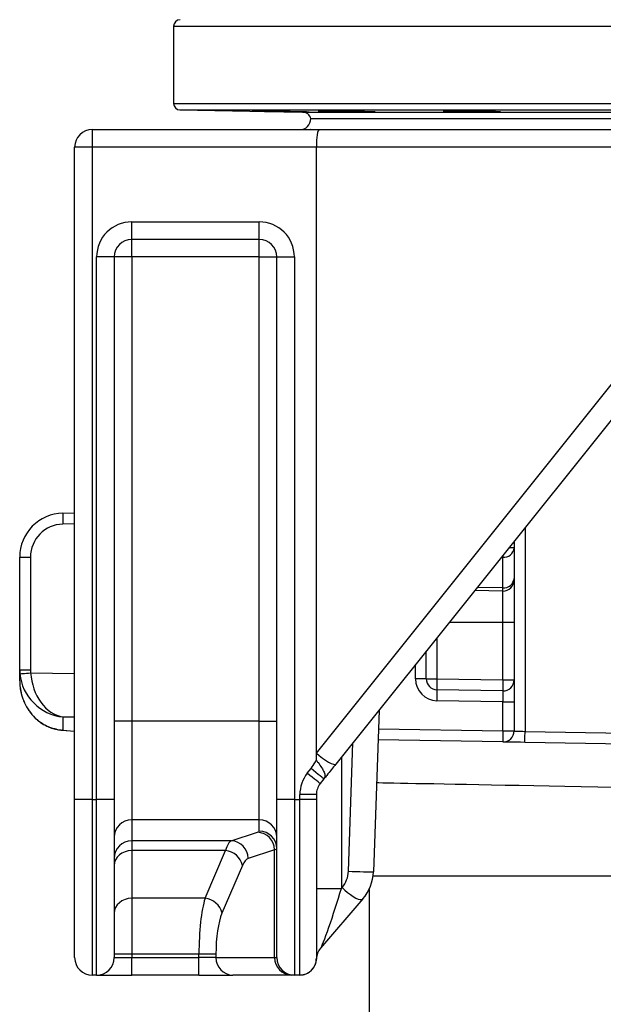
# Model space of a CAD drawing. Header units: millimetres. Extents: x 5387 to 12081, y 1443 to 15453.
# Tile 2 of 27: x 6137 to 7465, y 5052 to 7294. Entities that reach past the tile are written whole.
import ezdxf

# ---------------------------------------------------------------- set-up
doc = ezdxf.new("R2010")
doc.units = ezdxf.units.MM
doc.header["$LTSCALE"] = 5

msp = doc.modelspace()

# ---------------------------------------------------------------- linework, layer by layer
at = {"color": 7, "linetype": 'Continuous', "lineweight": 25}
for p, q in [((6486.6, 7278.7), (6486.6, 7103.2)), ((6501.3, 7088.2), (6780.1, 7083.4)), ((6799.1, 7068.5), (9724.1, 7068.5)), ((6799.1, 7068.5), (8261.6, 7068.5)), ((6301.6, 7043.5), (6301.6, 7003.5)), ((6301.6, 7043.5), (6818.4, 7043.5)), ((6818.4, 7043.5), (7760.6, 7043.5)), ((6261.6, 5518.5), (6261.6, 7003.5)), ((6301.6, 7003.5), (6261.6, 7003.5)), ((6301.6, 7003.5), (6301.6, 5518.5)), ((6811.6, 7003.5), (6301.6, 7003.5)), ((6811.6, 5624), (6811.6, 7003.5)), ((7747.4, 7003.5), (6811.6, 7003.5)), ((6391.6, 6793.5), (6391.6, 6833.5)), ((6391.6, 6833.5), (6681.6, 6833.5)), ((6681.6, 6793.5), (6681.6, 6833.5)), ((6681.6, 6793.5), (6391.6, 6793.5)), ((6391.6, 6753.5), (6391.6, 6793.5)), ((6681.6, 6753.5), (6681.6, 6793.5)), ((6811.6, 5624), (7747.4, 6793.8)), ((6311.6, 5518.5), (6311.6, 6753.5)), ((6351.6, 6753.5), (6311.6, 6753.5)), ((6351.6, 6753.5), (6351.6, 5518.5)), ((6391.6, 6753.5), (6351.6, 6753.5)), ((6391.6, 6753.5), (6391.6, 5696.3)), ((6681.6, 6753.5), (6391.6, 6753.5)), ((6681.6, 6753.5), (6721.6, 6753.5)), ((6681.6, 5696.3), (6681.6, 6753.5)), ((6721.6, 6753.5), (6761.6, 6753.5)), ((6721.6, 5518.5), (6721.6, 6753.5)), ((6761.6, 6753.5), (6761.6, 5518.5)), ((7791.8, 6768.8), (6856, 5599)), ((6234.8, 6170.2), (6261.6, 6170.7)), ((7261.6, 6106), (7261.6, 6091.4)), ((7261.6, 6091.4), (7261.6, 6021.7)), ((6136.6, 6070.2), (6161.1, 6070.2)), ((6136.6, 5813.3), (6136.6, 6070.2)), ((6161.1, 6070.2), (6161.1, 5813.3)), ((7236.1, 6000), (7236.1, 6069.7)), ((7261.6, 6021.7), (7261.6, 6017.9)), ((7261.6, 6017.9), (7261.6, 5921)), ((7236.1, 5992.9), (7172, 5994.1)), ((7236.1, 5992.9), (7236.1, 6000)), ((7236.1, 5921), (7236.1, 5992.9)), ((7261.6, 5921), (7236.1, 5921)), ((7236.1, 5790.4), (7236.1, 5921)), ((7261.6, 5921), (7261.6, 5790.4)), ((7061.6, 5793.1), (7061.6, 5856)), ((6136.6, 5813.3), (6161.1, 5813.3)), ((6136.6, 5788.6), (6136.6, 5813.3)), ((7061.6, 5793.1), (7037, 5793.1)), ((7061.6, 5793.1), (7086.1, 5793.1)), ((7086.1, 5793.1), (7236.1, 5790.4)), ((7236.1, 5790.4), (7261.6, 5790.4)), ((7261.6, 5790.4), (7261.6, 5740.4)), ((7236.1, 5765.4), (7086.1, 5768.1)), ((7236.1, 5740.4), (7086.1, 5743.1)), ((7236.1, 5740.4), (7261.6, 5740.4)), ((7236.1, 5674.3), (7236.1, 5740.4)), ((7261.6, 5740.4), (7261.6, 5674.3)), ((6954.4, 5722), (6941.5, 5353.5)), ((6234.8, 5706.1), (6234.8, 5676.3)), ((6391.6, 5696.3), (6351.6, 5696.3)), ((6391.6, 5696.3), (6391.6, 5472.2)), ((6681.6, 5696.3), (6391.6, 5696.3)), ((6681.6, 5472.2), (6681.6, 5696.3)), ((6681.6, 5696.3), (6721.6, 5696.3)), ((6233.3, 5676.2), (6261.6, 5674)), ((7236.1, 5674.3), (7261.6, 5674.3)), ((7286.6, 5673.4), (7526, 5669.2)), ((7236.1, 5649.3), (6952, 5654.2)), ((7525.5, 5644.2), (7286.1, 5648.4)), ((6811.6, 5607.5), (6811.6, 5624)), ((6791, 5577.9), (6799.6, 5588.6)), ((6828.9, 5565.1), (6820.3, 5554.4)), ((6301.6, 5518.5), (6261.6, 5518.5)), ((6261.6, 5158.5), (6261.6, 5518.5)), ((6301.6, 5518.5), (6311.6, 5518.5)), ((6301.6, 5518.5), (6301.6, 5118.5)), ((6351.6, 5518.5), (6311.6, 5518.5)), ((6311.6, 5118.5), (6311.6, 5518.5)), ((6351.6, 5518.5), (6351.6, 5158.5)), ((6761.6, 5518.5), (6721.6, 5518.5)), ((6721.6, 5158.5), (6721.6, 5518.5)), ((6761.6, 5518.5), (6774.1, 5518.5)), ((6761.6, 5518.5), (6761.6, 5118.5)), ((6774.1, 5518.5), (6774.1, 5529.5)), ((6811.6, 5529.5), (6774.1, 5529.5)), ((6774.1, 5118.7), (6774.1, 5518.5)), ((6811.6, 5518.5), (6774.1, 5518.5)), ((6811.6, 5529.5), (6811.6, 5518.5)), ((6811.6, 5518.5), (6811.6, 5156.2)), ((6681.6, 5472.2), (6391.6, 5472.2)), ((6391.6, 5472.2), (6391.6, 5424.2)), ((6681.6, 5446.2), (6681.6, 5472.2)), ((6617.9, 5424.2), (6677.8, 5443.7)), ((6617.9, 5424.2), (6391.6, 5424.2)), ((6391.6, 5424.2), (6391.6, 5402)), ((6716.4, 5403.9), (6656.6, 5384.3)), ((6716.4, 5158.5), (6716.4, 5403.9)), ((6604.9, 5402), (6391.6, 5402)), ((6391.6, 5402), (6391.6, 5293.3)), ((6558.3, 5293.3), (6604.9, 5402)), ((6643.5, 5368), (6596.9, 5259.3)), ((6811.6, 5315.9), (6868.5, 5315.9)), ((6868.5, 5315.9), (6870.2, 5317.9)), ((6931.6, 5313.4), (6931.6, 4394)), ((6558.3, 5293.3), (6391.6, 5293.3)), ((6391.6, 5293.3), (6391.6, 5166)), ((6917.5, 5291.9), (6821.2, 5179.7)), ((6391.6, 5166), (6351.6, 5166)), ((6351.6, 5158.5), (6391.6, 5158.5)), ((6544.4, 5166), (6391.6, 5166)), ((6391.6, 5166), (6391.6, 5158.5)), ((6391.6, 5118.5), (6391.6, 5158.5)), ((6391.6, 5158.5), (6544.4, 5158.5)), ((6583.1, 5166), (6544.4, 5166)), ((6544.4, 5158.5), (6544.4, 5166)), ((6583.1, 5158.5), (6544.4, 5158.5)), ((6544.4, 5118.5), (6544.4, 5158.5)), ((6583.1, 5166), (6583.1, 5158.5)), ((6583.1, 5158.5), (6716.4, 5158.5)), ((6716.4, 5158.5), (6721.6, 5158.5)), ((6811.5, 5156.1), (6811.5, 5154.8)), ((6811.6, 5156.2), (6811.6, 5155.6)), ((6811.6, 5155), (6811.6, 5154.9)), ((6311.6, 5118.5), (6301.6, 5118.5)), ((6311.6, 5118.5), (6391.6, 5118.5)), ((6544.4, 5118.5), (6391.6, 5118.5)), ((6544.4, 5118.5), (6621.7, 5118.5)), ((6755.1, 5118.5), (6621.7, 5118.5)), ((6761.6, 5118.5), (6755.1, 5118.5)), ((6774.1, 5118.5), (6761.6, 5118.5)), ((6774.1, 5118.5), (6774.1, 5118.7))]:
    msp.add_line(p, q, dxfattribs=at)
at = {"color": 8, "linetype": 'Continuous', "lineweight": 25}
for p, q in [((6486.6, 7278.7), (10036.6, 7278.7)), ((6486.6, 7103.2), (10036.6, 7103.2)), ((6501.3, 7088.2), (10021.8, 7088.2)), ((6780.1, 7083.4), (9743, 7083.4)), ((6261.6, 6145.7), (6234.8, 6145.2)), ((7286.6, 6137.2), (7286.6, 5673.4)), ((7261.6, 6091.4), (7249.9, 6091.4)), ((7236.1, 6069.7), (7232.6, 6069.8)), ((7236.1, 6000), (7177.5, 6000.9)), ((7236.1, 5921), (7113.6, 5921)), ((7086.1, 5886.7), (7086.1, 5793.1)), ((6161.4, 5806.7), (6261.6, 5805.2)), ((7037, 5793.1), (7037, 5825.3)), ((6261.6, 5705.7), (6234.8, 5706.1)), ((6219.9, 5678.4), (6218.5, 5678.5)), ((6234.8, 5676.3), (6233.3, 5676.2)), ((6234.8, 5676.3), (6261.6, 5674.2)), ((6952.9, 5679.2), (7236.1, 5674.3)), ((6884.6, 5354.9), (6894.8, 5647.6)), ((6868.5, 5614.6), (6868.5, 5315.9)), ((9582.5, 5343.5), (6940.6, 5343.5))]:
    msp.add_line(p, q, dxfattribs=at)
at = {"color": 7, "linetype": 'Continuous', "lineweight": 25, "flags": 128}
for points in [[(6136.9, 5804.6), (6137.4, 5804.6), (6138.9, 5804.7), (6141.1, 5804.9), (6144.2, 5805.2), (6147.8, 5805.5), (6152.1, 5805.9), (6156.6, 5806.3), (6161.4, 5806.7)], [(7261.6, 5674.3), (7262, 5674.3), (7263.5, 5674.2), (7265.8, 5674.1), (7268.9, 5674), (7272.7, 5673.9), (7277, 5673.7), (7281.7, 5673.6), (7286.6, 5673.4)], [(7286.1, 5648.4), (7286.1, 5648.9), (7286.1, 5650.3), (7286.2, 5652.6), (7286.2, 5655.7), (7286.3, 5659.5), (7286.4, 5663.8), (7286.5, 5668.5), (7286.6, 5673.4)], [(7286.1, 5648.4), (7276.4, 5648.6), (7267, 5648.8), (7258.3, 5648.9), (7250.8, 5649), (7244.5, 5649.1), (7239.9, 5649.2), (7237.1, 5649.3), (7236.1, 5649.3)], [(6811.6, 5624), (6818.4, 5618.2), (6825.6, 5612.6), (6832.8, 5607.6), (6839.6, 5603.5), (6845.5, 5600.5), (6850.4, 5598.7), (6854, 5598.2), (6856, 5599)], [(6828.9, 5565.1), (6828.3, 5565.6), (6826.6, 5566.9), (6823.9, 5569.1), (6820.3, 5572), (6815.9, 5575.5), (6810.8, 5579.6), (6805.3, 5584), (6799.6, 5588.6)], [(6820.3, 5554.4), (6819.8, 5554.9), (6818.1, 5556.2), (6815.4, 5558.4), (6811.7, 5561.3), (6807.3, 5564.9), (6802.2, 5568.9), (6796.7, 5573.3), (6791, 5577.9)], [(6391.6, 5402), (6383.7, 5401.3), (6376.2, 5399.4), (6369.3, 5396.2), (6363.3, 5392), (6358.3, 5386.9), (6354.6, 5381), (6352.3, 5374.6), (6351.6, 5368)], [(6884.6, 5354.9), (6893.1, 5354.6), (6901.9, 5354.2), (6910.7, 5354), (6919.1, 5353.7), (6926.6, 5353.5), (6932.9, 5353.4), (6937.6, 5353.4), (6940.5, 5353.4), (6941.5, 5353.5)], [(6870.2, 5317.9), (6876.1, 5312.2), (6882.4, 5306.7), (6889, 5301.7), (6895.5, 5297.4), (6901.6, 5294), (6907.1, 5291.7), (6911.7, 5290.6), (6915.2, 5290.6), (6917.5, 5291.9)], [(6391.6, 5293.3), (6383.7, 5292.6), (6376.2, 5290.7), (6369.3, 5287.5), (6363.3, 5283.3), (6358.3, 5278.2), (6354.6, 5272.3), (6352.3, 5266), (6351.6, 5259.3)], [(6811.6, 5156), (6810.8, 5148.7), (6808.8, 5141.9)], [(6784.6, 5120), (6781.3, 5119.2), (6774.1, 5118.5)]]:
    msp.add_lwpolyline(points, dxfattribs=at)
at = {"color": 8, "linetype": 'Continuous', "lineweight": 25, "flags": 128}
msp.add_lwpolyline([(7491.6, 5545.8), (7452.3, 5546.6), (7414.1, 5547.3), (7377, 5548), (7341.1, 5548.6), (7306.5, 5549.3), (7273.2, 5549.9), (7241.1, 5550.5), (7210.5, 5551.1), (7181.3, 5551.7), (7153.5, 5552.2), (7127.2, 5552.7), (7102.5, 5553.1), (7079.3, 5553.6), (7057.7, 5554), (7037.8, 5554.3), (7019.5, 5554.7), (7002.9, 5555), (6987.9, 5555.3), (6974.7, 5555.5), (6963.2, 5555.7), (6953.5, 5555.9), (6948.6, 5556)], dxfattribs=at)
at = {"color": 7, "linetype": 'Continuous', "lineweight": 25}
for centre, radius, start, end in [((6501.6, 7278.7), 15, 91, 180), ((6501.6, 7103.2), 15, 180, 269), ((6774.1, 7068.5), 25, 270, 0), ((6779.7, 7063.4), 20, 14.8337, 89), ((6301.6, 7003.5), 40, 90, 180), ((6391.6, 6753.5), 80, 90, 180), ((6681.6, 6753.5), 80, 0, 90), ((6391.6, 6753.5), 40, 90, 180), ((6681.6, 6753.5), 40, 0, 90), ((6236.6, 6070.2), 100, 91, 180), ((6593.1, 6157.7), 358.5, 178.002, 181.998), ((6236.1, 6070.2), 75, 91, 180), ((7238.1, 6093.2), 23.6, 265.2928, 355.5067), ((7238.1, 6023.5), 23.6, 265.2899, 355.5081), ((7236.6, 6017.9), 25, 269, 0), ((7087, 5793.1), 50, 180, 269), ((7086.6, 5793.1), 25, 180, 269), ((7444.3, 5780.6), 358.4, 178.0018, 181.9982), ((7594.2, 5777.9), 358.3, 178.001, 181.999), ((7236.6, 5790.4), 25, 269, 0), ((6727.9, 5755.6), 358.5, 358.002, 1.998), ((7594.2, 5661.8), 358.3, 178.001, 181.999), ((7236.6, 5674.3), 25, 269, 0), ((6851.6, 5529.5), 77.5, 141.3402, 180), ((6851.6, 5529.5), 40, 141.3402, 180), ((6391.5, 5432.3), 39.9, 89.8909, 179.8904), ((6681.6, 5432.3), 39.9, 0.1096, 90.1094), ((6676.1, 5403.4), 40.3, 0.6297, 87.6032), ((6681.6, 5406.3), 39.9, 0.1091, 90.109), ((6391.5, 5384.2), 39.9, 89.8912, 179.89), ((6616.3, 5383.9), 40.3, 0.6296, 87.6033), ((6600.9, 5358.5), 43.7, 12.6386, 84.7971), ((6824.7, 5357), 60, 319.3638, 358), ((6841.6, 5357), 100, 319.3638, 358), ((6554.3, 5249.8), 43.7, 12.6382, 84.7975), ((6851.6, 5153.7), 40, 139.3638, 178.2914), ((6301.6, 5158.5), 40, 180, 270), ((6311.6, 5158.5), 40, 270, 0), ((6622.4, 5157.8), 39.3, 179.0236, 268.9901), ((6755.8, 5157.8), 39.3, 179.0238, 268.99), ((6761.6, 5158.5), 40, 180, 270), ((6774.1, 5156.2), 37.5, 269.9826, 359.9821)]:
    msp.add_arc(centre, radius, start, end, dxfattribs=at)
at = {"color": 8, "linetype": 'Continuous', "lineweight": 25}
msp.add_arc((7593.4, 6076.3), 357.3, 180.3441, 181.0462, dxfattribs=at)
at = {"color": 7, "linetype": 'Continuous', "lineweight": 25}
for centre, major_axis, ratio, start_param, end_param in [((6818.4, 7003.5), (0, 40), 0.169946, 0, 1.570796), ((6236.6, 5813.5), (22.9, 97.6), 0.996924, 1.802255, 1.889795), ((6236.1, 5813.5), (12, 74.5), 0.994227, 1.732007, 1.819548), ((6236.6, 5805.6), (-15.7, 99.4), 0.741624, 1.442489, 2.908291), ((6236.6, 5805.6), (73.9, -72.8), 0.925507, 3.968466, 5.434269), ((7236.6, 5740.4), (-0.4, 25), 0.017429, 6.282577, 7.853068), ((6236.6, 5776.5), (-69.4, 75.4), 0.955492, 2.20769, 2.357684), ((6571.6, 5446.2), (110, 0), 0.087489, 6.021386, 6.283185), ((6620.5, 5274.7), (0, 150), 0.196496, 0.087266, 0.558505), ((6571.6, 5406.4), (150, 0), 0.064158, 6.021386, 6.283185), ((6659.1, 5274.7), (0, 110), 0.267949, 0.087266, 0.558505), ((6851.6, 5276.5), (31, 97.2), 0.044688, 3.246716, 5.14399), ((6573.9, 5166), (0, 150), 0.196496, 0.558505, 1.570796), ((6612.5, 5166), (0, 110), 0.267949, 0.558505, 1.570796)]:
    msp.add_ellipse(centre, major_axis=major_axis, ratio=ratio, start_param=start_param, end_param=end_param, dxfattribs=at)
for points, knots in [([(6776.6, 7083.6), (6773.9, 7083.7), (6768.4, 7083.8), (6758.9, 7083.9), (6748.6, 7084.1), (6737.8, 7084.3), (6726.8, 7084.5), (6715.9, 7084.7), (6705.5, 7084.8), (6695.7, 7085), (6686.9, 7085.2), (6679.4, 7085.3), (6673.3, 7085.5), (6668.9, 7085.6), (6666.2, 7085.6), (6665.3, 7085.7), (6666.3, 7085.7), (6669.1, 7085.7), (6673.7, 7085.6), (6679.9, 7085.5), (6687.5, 7085.4), (6696.3, 7085.3), (6706.2, 7085.2), (6716.7, 7085), (6727.6, 7084.8), (6738.6, 7084.6), (6749.3, 7084.4), (6759.6, 7084.2), (6769, 7084.1), (6777.3, 7083.9), (6784.3, 7083.7), (6789.8, 7083.6), (6793.6, 7083.5), (6795.6, 7083.5), (6795.8, 7083.4), (6794.1, 7083.4), (6790.6, 7083.5), (6785.1, 7083.5), (6779.6, 7083.6), (6776.6, 7083.6)], [0, 0, 0, 0, 0.026849, 0.053698, 0.080547, 0.107396, 0.134247, 0.161099, 0.187953, 0.214806, 0.241659, 0.268511, 0.295361, 0.322211, 0.349057, 0.375903, 0.402746, 0.429589, 0.456431, 0.483272, 0.510116, 0.536959, 0.563805, 0.590651, 0.617501, 0.644351, 0.671204, 0.698056, 0.72491, 0.751763, 0.778615, 0.805467, 0.832314, 0.859161, 0.886005, 0.912849, 0.93969, 0.966531, 1, 1, 1, 1]), ([(6926.4, 7083.5), (6923.7, 7083.5), (6918.3, 7083.6), (6908.8, 7083.7), (6898.5, 7083.8), (6887.7, 7083.9), (6876.7, 7084.1), (6865.8, 7084.3), (6855.3, 7084.5), (6845.6, 7084.7), (6836.8, 7084.9), (6829.3, 7085.1), (6823.2, 7085.2), (6818.7, 7085.4), (6816.1, 7085.5), (6815.2, 7085.6), (6816.2, 7085.6), (6819, 7085.7), (6823.6, 7085.7), (6829.7, 7085.7), (6837.4, 7085.6), (6846.2, 7085.5), (6856, 7085.4), (6866.5, 7085.3), (6877.4, 7085.1), (6888.4, 7085), (6899.2, 7084.8), (6909.4, 7084.6), (6918.8, 7084.4), (6927.2, 7084.2), (6934.2, 7084), (6939.7, 7083.9), (6943.5, 7083.7), (6945.5, 7083.6), (6945.6, 7083.5), (6944, 7083.4), (6940.5, 7083.4), (6934.9, 7083.4), (6929.5, 7083.5), (6926.4, 7083.5)], [0, 0, 0, 0, 0.026845, 0.05369, 0.080535, 0.10738, 0.134229, 0.161077, 0.187929, 0.21478, 0.241634, 0.268488, 0.29534, 0.322193, 0.349042, 0.375892, 0.402737, 0.429583, 0.456426, 0.483269, 0.510111, 0.536952, 0.563796, 0.590639, 0.617485, 0.644331, 0.671182, 0.698032, 0.724885, 0.751738, 0.778591, 0.805444, 0.832296, 0.859147, 0.885994, 0.912842, 0.939685, 0.966528, 1, 1, 1, 1]), ([(7211.5, 7083.4), (7208.8, 7083.4), (7203.4, 7083.4), (7193.8, 7083.5), (7183.5, 7083.6), (7172.8, 7083.7), (7161.8, 7083.8), (7150.9, 7084), (7140.4, 7084.1), (7130.6, 7084.3), (7121.9, 7084.5), (7114.3, 7084.7), (7108.3, 7084.9), (7103.8, 7085.1), (7101.1, 7085.2), (7100.2, 7085.4), (7101.2, 7085.5), (7104, 7085.6), (7108.6, 7085.7), (7114.8, 7085.7), (7122.4, 7085.7), (7131.2, 7085.7), (7141, 7085.6), (7151.5, 7085.5), (7162.4, 7085.4), (7173.4, 7085.3), (7184.2, 7085.1), (7194.5, 7084.9), (7203.9, 7084.8), (7212.2, 7084.6), (7219.2, 7084.4), (7224.7, 7084.2), (7228.5, 7084), (7230.5, 7083.8), (7230.7, 7083.7), (7229, 7083.6), (7225.5, 7083.5), (7220, 7083.4), (7214.5, 7083.4), (7211.5, 7083.4)], [0, 0, 0, 0, 0.026842, 0.053685, 0.080527, 0.107369, 0.134213, 0.161057, 0.187905, 0.214754, 0.241606, 0.268458, 0.295311, 0.322165, 0.349017, 0.37587, 0.402719, 0.429569, 0.456414, 0.48326, 0.510102, 0.536945, 0.563787, 0.590628, 0.617472, 0.644315, 0.671162, 0.698008, 0.724859, 0.751709, 0.778562, 0.805415, 0.832269, 0.859122, 0.885973, 0.912824, 0.939671, 0.966518, 1, 1, 1, 1]), ([(6798.4, 7043.5), (6798.4, 7043.5), (6798.4, 7043.5), (6797.8, 7043.5), (6797.4, 7043.5)], [0, 0, 0, 0, 0.411317, 1, 1, 1, 1]), ([(6136.6, 5788.6), (6136.6, 5785.9), (6136.8, 5778.4), (6138.3, 5766.4), (6141.6, 5752.7), (6146.5, 5739.7), (6152.8, 5727.5), (6160.1, 5716.7), (6168.2, 5707.2), (6176.8, 5699.1), (6186, 5692.2), (6195.7, 5686.5), (6206.3, 5681.9), (6213.9, 5679.2), (6218.3, 5678.5), (6218.5, 5678.5)], [0, 0, 0, 0, 0.060607, 0.163597, 0.26507, 0.36399, 0.460145, 0.553749, 0.634609, 0.711897, 0.785475, 0.855695, 0.923146, 0.995524, 1, 1, 1, 1]), ([(6136.6, 5788.6), (6136.6, 5788.6), (6136.6, 5788.3), (6136.6, 5787.5), (6136.6, 5785.3), (6136.8, 5779.5), (6138, 5768), (6141.8, 5751.7), (6149.3, 5733.4), (6160.4, 5715.7), (6173.9, 5701.4), (6188.3, 5690.9), (6202.7, 5683.1), (6214, 5680), (6219.9, 5678.4)], [0, 0, 0, 0, 0.000867, 0.006207, 0.0171, 0.04717, 0.131314, 0.266023, 0.402854, 0.546938, 0.694795, 0.791726, 0.890543, 1, 1, 1, 1]), ([(6218.4, 5678.5), (6219.7, 5678.3), (6224.6, 5677.2), (6229.6, 5676.6), (6233.3, 5676.2)], [0, 0, 0, 0, 0.250028, 1, 1, 1, 1]), ([(6799.6, 5588.6), (6803, 5593.5), (6807.1, 5599.7), (6810.8, 5606.2), (6811.5, 5607.5), (6811.6, 5607.5)], [0, 0, 0, 0, 0.801425, 0.993697, 1, 1, 1, 1]), ([(6811.6, 5607.5), (6811.6, 5607.5), (6812.9, 5605.7), (6817.2, 5600.1), (6824, 5590.8), (6829.7, 5580.3), (6832, 5571.3), (6829.9, 5567.2), (6828.9, 5565.1)], [0, 0, 0, 0, 0.0021739, 0.1022907, 0.3289994, 0.5536441, 0.7767945, 1, 1, 1, 1]), ([(6856, 5599), (6852.6, 5594.8), (6845.8, 5586.3), (6836.6, 5574.8), (6831, 5567.8), (6828.9, 5565.1)], [0, 0, 0, 0, 0.375192, 0.761056, 1, 1, 1, 1]), ([(6784.6, 5120), (6787.1, 5120.9), (6792, 5122.7), (6798.1, 5127), (6803.1, 5132), (6806.9, 5137.5), (6809.5, 5143.2), (6811, 5149), (6811.6, 5153.2), (6811.5, 5155.3), (6811.5, 5155.6)], [0, 0, 0, 0, 0.164838, 0.32101, 0.467358, 0.605659, 0.736925, 0.861867, 0.981059, 1, 1, 1, 1])]:
    msp.add_open_spline(points, degree=3, knots=knots, dxfattribs=at)

doc.saveas('drawing.dxf')
